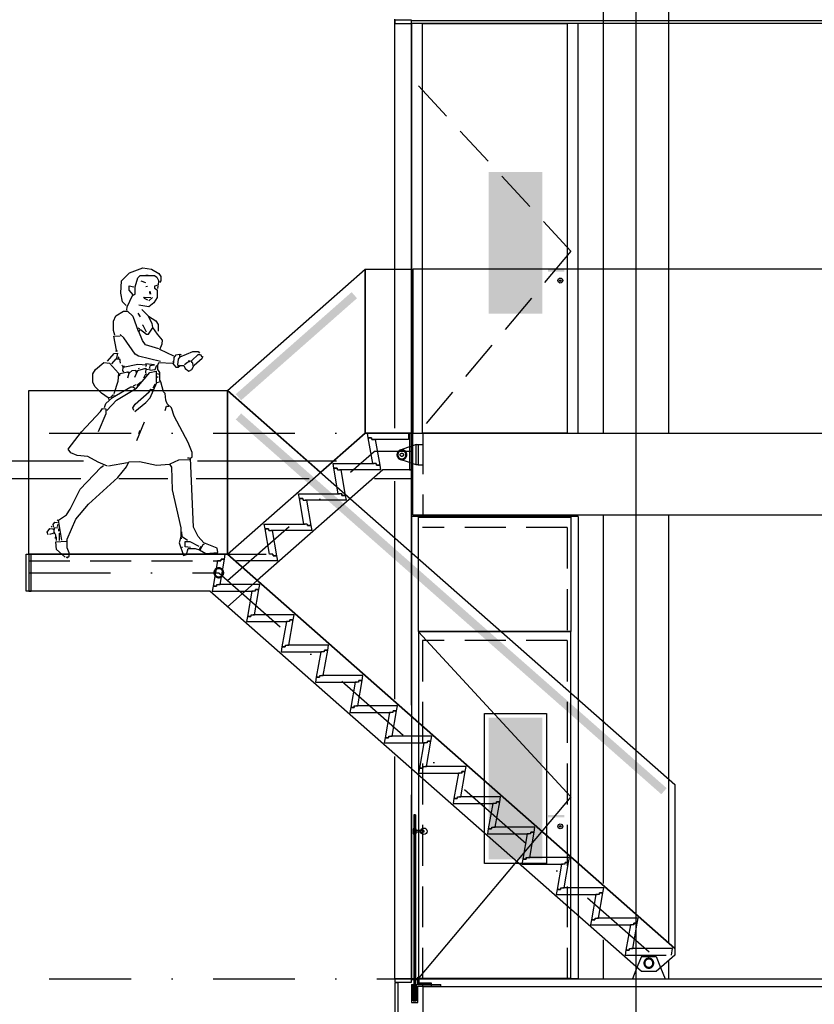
# Model space of a CAD drawing. Extents: x -24509 to 27927, y 98041 to 125706.
# Tile 11 of 19: x -14688 to -9838, y 110171 to 116180. Entities that reach past the tile are written whole.
import ezdxf

# ---------------------------------------------------------------- set-up
doc = ezdxf.new("R2010")
doc.units = 0
doc.header["$LTSCALE"] = 1000
doc.header["$MEASUREMENT"] = 0
doc.linetypes.add('DASHDOT', pattern=[1, 0.5, -0.25, 0, -0.25])
doc.linetypes.add('HIDDEN', pattern=[0.375, 0.25, -0.125])
doc.layers.add('B02', color=7, linetype='CONTINUOUS')
doc.layers.add('B03', color=7, linetype='CONTINUOUS')

# ---------------------------------------------------------------- blocks, each defined once
blk = doc.blocks.new('*M21')
at = {"layer": 'B03', "color": 5, "linetype": 'DASHDOT'}
for p, q in [((-751.16, 765.1), (142.66, 1552.51)), ((370.66, 1552.51), (142.66, 1552.51)), ((-1965, 812.51), (-804.96, 812.51)), ((-804.96, 812.51), (1910.78, -1579.95))]:
    blk.add_line(p, q, dxfattribs=at)
at = {"layer": 'B03', "color": 1, "linetype": 'HIDDEN'}
for p, q in [((-569.62, 765.09), (-751.16, 605.17)), ((1774.68, -1529.99), (1747.82, -1596.32)), ((1774.68, -1529.99), (1865.32, -1529.99)), ((1865.32, -1529.99), (1892.18, -1596.33))]:
    blk.add_line(p, q, dxfattribs=at)
at = {"layer": 'B03', "color": 1, "linetype": 'Continuous'}
for p, q in [((1747.82, -1596.32), (1720, -1665)), ((1892.18, -1596.33), (1920, -1665))]:
    blk.add_line(p, q, dxfattribs=at)
at = {"layer": 'B03', "color": 1, "linetype": 'HIDDEN'}
for points in [[(107.88, 1635.01), (102.66, 1665.01), (352.66, 1665.01), (352.66, 1625.01), (129.92, 1625.01), (128.18, 1635.01)], [(134.56, 1480.01), (107.88, 1635.01), (128.18, 1635.01), (129.92, 1625.01), (150.14, 1625.01), (177.44, 1470.01), (157.14, 1470.01), (155.4, 1480.01)], [(358.66, 1440.01), (370.66, 1440.01), (370.66, 1665.01), (358.66, 1665.01)], [(-102.12, 1450.01), (-107.34, 1480.01), (155.4, 1480.01), (157.14, 1470.01), (177.44, 1470.01), (182.66, 1440.01), (-80.08, 1440.01), (-81.82, 1450.01)], [(-75.44, 1295.01), (-102.12, 1450.01), (-81.82, 1450.01), (-80.08, 1440.01), (-59.86, 1440.01), (-32.56, 1285.01), (-52.86, 1285.01), (-54.6, 1295.01)], [(-312.12, 1265.01), (-317.34, 1295.01), (-54.6, 1295.01), (-52.86, 1285.01), (-32.56, 1285.01), (-27.34, 1255.01), (-290.08, 1255.01), (-291.82, 1265.01)], [(-285.44, 1110.01), (-312.12, 1265.01), (-291.82, 1265.01), (-290.08, 1255.01), (-269.86, 1255.01), (-242.56, 1100.01), (-262.86, 1100.01), (-264.6, 1110.01)], [(-522.12, 1080.01), (-527.34, 1110.01), (-264.6, 1110.01), (-262.86, 1100.01), (-242.56, 1100.01), (-237.34, 1070.01), (-500.08, 1070.01), (-501.82, 1080.01)], [(-495.44, 925.01), (-522.12, 1080.01), (-501.82, 1080.01), (-500.08, 1070.01), (-479.86, 1070.01), (-452.56, 915.01), (-472.86, 915.01), (-474.6, 925.01)], [(-770.22, 895.01), (-765, 925.01), (-1965, 925.01), (-1965, 885.01), (-792.26, 885.01), (-790.52, 895.01)], [(-1965, 700.01), (-1950, 700.01), (-1950, 925.01), (-1965, 925.01)], [(-796.9, 740.01), (-770.22, 895.01), (-790.52, 895.01), (-792.26, 885.01), (-812.48, 885.01), (-839.78, 730.01), (-819.48, 730.01), (-817.74, 740.01)], [(-560.22, 710.01), (-555, 740.01), (-817.74, 740.01), (-819.48, 730.01), (-839.78, 730.01), (-845, 700.01), (-582.26, 700.01), (-580.52, 710.01)], [(-586.9, 555.01), (-560.22, 710.01), (-580.52, 710.01), (-582.26, 700.01), (-602.48, 700.01), (-629.78, 545.01), (-609.48, 545.01), (-607.74, 555.01)], [(-350.22, 525.01), (-345, 555.01), (-607.74, 555.01), (-609.48, 545.01), (-629.78, 545.01), (-635, 515.01), (-372.26, 515.01), (-370.52, 525.01)], [(-376.9, 370.01), (-350.22, 525.01), (-370.52, 525.01), (-372.26, 515.01), (-392.48, 515.01), (-419.78, 360.01), (-399.48, 360.01), (-397.74, 370.01)], [(-140.22, 340.01), (-135, 370.01), (-397.74, 370.01), (-399.48, 360.01), (-419.78, 360.01), (-425, 330.01), (-162.26, 330.01), (-160.52, 340.01)], [(-166.9, 185.01), (-140.22, 340.01), (-160.52, 340.01), (-162.26, 330.01), (-182.48, 330.01), (-209.78, 175.01), (-189.48, 175.01), (-187.74, 185.01)], [(69.78, 155.01), (75, 185.01), (-187.74, 185.01), (-189.48, 175.01), (-209.78, 175.01), (-215, 145.01), (47.74, 145.01), (49.48, 155.01)], [(43.1, 0.01), (69.78, 155.01), (49.48, 155.01), (47.74, 145.01), (27.52, 145.01), (0.22, -9.99), (20.52, -9.99), (22.26, 0.01)], [(279.78, -29.99), (285, 0.01), (22.26, 0.01), (20.52, -9.99), (0.22, -9.99), (-5, -39.99), (257.74, -39.99), (259.48, -29.99)], [(253.1, -184.99), (279.78, -29.99), (259.48, -29.99), (257.74, -39.99), (237.52, -39.99), (210.22, -194.99), (230.52, -194.99), (232.26, -184.99)], [(489.78, -214.99), (495, -184.99), (232.26, -184.99), (230.52, -194.99), (210.22, -194.99), (205, -224.99), (467.74, -224.99), (469.48, -214.99)], [(463.1, -369.99), (489.78, -214.99), (469.48, -214.99), (467.74, -224.99), (447.52, -224.99), (420.22, -379.99), (440.52, -379.99), (442.26, -369.99)], [(699.78, -399.99), (705, -369.99), (442.26, -369.99), (440.52, -379.99), (420.22, -379.99), (415, -409.99), (677.74, -409.99), (679.48, -399.99)], [(673.1, -554.99), (699.78, -399.99), (679.48, -399.99), (677.74, -409.99), (657.52, -409.99), (630.22, -564.99), (650.52, -564.99), (652.26, -554.99)], [(909.78, -584.99), (915, -554.99), (652.26, -554.99), (650.52, -564.99), (630.22, -564.99), (625, -594.99), (887.74, -594.99), (889.48, -584.99)], [(883.1, -739.99), (909.78, -584.99), (889.48, -584.99), (887.74, -594.99), (867.52, -594.99), (840.22, -749.99), (860.52, -749.99), (862.26, -739.99)], [(1119.78, -769.99), (1125, -739.99), (862.26, -739.99), (860.52, -749.99), (840.22, -749.99), (835, -779.99), (1097.74, -779.99), (1099.48, -769.99)], [(1093.1, -924.99), (1119.78, -769.99), (1099.48, -769.99), (1097.74, -779.99), (1077.52, -779.99), (1050.22, -934.99), (1070.52, -934.99), (1072.26, -924.99)], [(1329.78, -954.99), (1335, -924.99), (1072.26, -924.99), (1070.52, -934.99), (1050.22, -934.99), (1045, -964.99), (1307.74, -964.99), (1309.48, -954.99)], [(1303.1, -1109.99), (1329.78, -954.99), (1309.48, -954.99), (1307.74, -964.99), (1287.52, -964.99), (1260.22, -1119.99), (1280.52, -1119.99), (1282.26, -1109.99)], [(1539.78, -1139.99), (1545, -1109.99), (1282.26, -1109.99), (1280.52, -1119.99), (1260.22, -1119.99), (1255, -1149.99), (1517.74, -1149.99), (1519.48, -1139.99)], [(1513.1, -1294.99), (1539.78, -1139.99), (1519.48, -1139.99), (1517.74, -1149.99), (1497.52, -1149.99), (1470.22, -1304.99), (1490.52, -1304.99), (1492.26, -1294.99)], [(1749.78, -1324.99), (1755, -1294.99), (1492.26, -1294.99), (1490.52, -1304.99), (1470.22, -1304.99), (1465, -1334.99), (1727.74, -1334.99), (1729.48, -1324.99)], [(1723.1, -1479.99), (1749.78, -1324.99), (1729.48, -1324.99), (1727.74, -1334.99), (1707.52, -1334.99), (1680.22, -1489.99), (1700.52, -1489.99), (1702.26, -1479.99)], [(1965, -1479.99), (1702.26, -1479.99), (1700.52, -1489.99), (1680.22, -1489.99), (1675, -1519.99), (1958.04, -1519.99)]]:
    blk.add_lwpolyline(points, close=True, dxfattribs=at)
blk.add_lwpolyline([(-765, 925.01), (-474.6, 925.01), (-472.86, 915.01), (-452.56, 915.01), (-447.28, 885.01), (-771.94, 885.01)], dxfattribs=at)
blk.add_lwpolyline([(1820.01, -1539.99, 1), (1820.01, -1599.99, 1), (1820.01, -1539.99), (1820, -1539.99), (1820, -1544.99), (1820.01, -1544.99, -1), (1820.01, -1594.99, -1), (1820.01, -1544.99), (1820, -1544.99), (1820, -1539.99)], format="xyb", dxfattribs=at)
blk = doc.blocks.new('*M22')
at = {"layer": 'B03', "color": 1, "linetype": 'HIDDEN'}
for p, q in [((52.5, 62.01), (15.49, 49.14)), ((5.39, 45.63), (-44.35, 28.34)), ((15.49, 49.14), (5.39, 45.63)), ((5.39, -45.63), (-44.36, -28.33)), ((15.49, -49.14), (5.39, -45.63)), ((52.5, -62.01), (15.49, -49.14))]:
    blk.add_line(p, q, dxfattribs=at)
blk.add_lwpolyline([(52.5, -62.01), (52.5, 62.01), (64.5, 62.01), (64.5, -62.01)], close=True, dxfattribs=at)
blk.add_lwpolyline([(-34.505, 30.005, 1), (-34.505, -29.995, 1), (-34.51, 30), (-34.505, 25.005, -1), (-34.505, -24.995, -1), (-34.51, 25), (-34.51, 30)], format="xyb", dxfattribs=at)
blk.add_circle((-34.51, 0), 10, dxfattribs=at)

msp = doc.modelspace()

# ---------------------------------------------------------------- linework, layer by layer
at = {"layer": 'B02', "color": 5, "linetype": 'Continuous'}
msp.add_line((-10927.5, 122436.3), (-10927.5, 98041), dxfattribs=at)
at = {"layer": 'B02', "color": 5, "linetype": 'DASHDOT'}
for p, q in [((-24509.3, 113657.3), (23948.7, 113657.3)), ((-24509.3, 110327.3), (22990.7, 110327.3))]:
    msp.add_line(p, q, dxfattribs=at)
at = {"layer": 'B03', "color": 1, "linetype": 'Continuous'}
for p, q in [((-11127.5, 117376.9), (-11127.5, 113657.3)), ((-10727.5, 117376.9), (-10727.5, 113657.3)), ((-12397.5, 113686.4), (-12397.5, 116182.3)), ((-12297.5, 111996.4), (-12297.5, 116157.3)), ((-13918.5, 114573.1), (-13947.3, 114583.9)), ((-13904, 114619), (-13917.4, 114619)), ((-13918.5, 114552.5), (-13908.1, 114553.6)), ((-13887, 114504.1), (-13891.1, 114523.7)), ((-13845.3, 114539.1), (-13842.8, 114553.6)), ((-13899.9, 114464.5), (-13877.8, 114484.6)), ((-13892.2, 114504.1), (-13894.8, 114518.5)), ((-13901.5, 114370.2), (-13943.2, 114410.9)), ((-13949.9, 114367.6), (-13965.8, 114388.8)), ((-13954, 114293.5), (-13965.8, 114297.1)), ((-14100.2, 114154.4), (-14100.2, 114158.6)), ((-14080.7, 114113.8), (-14087.4, 114123)), ((-14074, 114093.1), (-14074, 114106)), ((-13701.1, 114132.3), (-13707.8, 114136.4)), ((-14065.2, 114066.9), (-14061.1, 114071)), ((-14061.1, 114064.3), (-14048.2, 114066.9)), ((-13962.7, 114050.9), (-13956.6, 114054)), ((-13913.3, 114044.7), (-13891.1, 114048.4)), ((-13751.1, 114089), (-13751.1, 114093.1)), ((-13724.8, 114066.9), (-13711.9, 114071)), ((-13834.5, 114014.4), (-13847.9, 114018.5)), ((-13842.8, 113996.3), (-13847.9, 114001.5)), ((-13973.5, 113948.9), (-13947.3, 113970.1)), ((-13874.2, 113933.5), (-13860.8, 113957.2)), ((-13973.5, 113612.6), (-13926.2, 113726.5)), ((-13960.2, 113654.9), (-13952.4, 113674.4)), ((-13651.7, 113504), (-13664.5, 113504)), ((-14299.7, 113486.3), (-15107.9, 113486.3)), ((-14146.1, 113458.1), (-14031.2, 113478.2)), ((-12754.7, 113486.3), (-13602.7, 113486.3)), ((-14314.7, 113378.3), (-15107.9, 113378.3)), ((-13784.7, 113378.3), (-14083.7, 113378.3)), ((-12921.7, 113378.3), (-13610.7, 113378.3)), ((-12297.5, 113378.3), (-12521.7, 113378.3)), ((-12397.5, 112033.4), (-12397.5, 113364.4)), ((-12297.5, 113147.3), (-12297.5, 110327.3)), ((-11279.5, 113147.3), (-12297.5, 113147.3)), ((-11279.5, 113147.3), (-11279.5, 110327.3)), ((-11127.5, 113157.3), (-11127.5, 110909.4)), ((-10727.5, 113157.3), (-10727.5, 110549.4)), ((-14493.2, 113082.7), (-14489.1, 113089.4)), ((-14457.6, 113121.9), (-14453.5, 113128.6)), ((-14457.6, 113087.9), (-14453.5, 113102.3)), ((-14503.5, 113039.5), (-14483.9, 113046.1)), ((-14475.7, 113039.5), (-14479.8, 113050.3)), ((-14464.4, 113001.9), (-14462.8, 113024)), ((-14449.9, 113059), (-14449.9, 113072.4)), ((-14444.8, 113001.9), (-14444.8, 113046.1)), ((-13698.5, 113014.7), (-13703.7, 113014.7)), ((-13694.9, 112958.6), (-13698.5, 112958.6)), ((-13589.9, 112949.3), (-13580.6, 112967.9)), ((-14405.1, 112899.4), (-14397.4, 112902.5)), ((-12397.5, 110327.3), (-12397.5, 111683.4)), ((-12297.5, 110327.3), (-12297.5, 111449.4)), ((-12283.5, 111327.3), (-12283.5, 110196.3)), ((-12271.5, 111327.3), (-12283.5, 111327.3)), ((-12271.5, 111327.3), (-12271.5, 110196.3)), ((-12240.9, 111232.3), (-12268.5, 111232.3)), ((-12240.9, 111222.3), (-12268.5, 111222.3)), ((-11127.5, 110564.4), (-11127.5, 110327.3)), ((-10727.5, 110432.4), (-10727.5, 110327.3)), ((-11279.5, 110327.3), (-12297.5, 110327.3)), ((-12252.5, 110327.3), (-1887.5, 110327.3)), ((-12230.5, 110327.3), (-11346.5, 110327.3)), ((-12271.5, 110196.3), (-12283.5, 110196.3))]:
    msp.add_line(p, q, dxfattribs=at)
at = {"layer": 'B03', "color": 7, "linetype": 'Continuous'}
for p, q in [((-1927.5, 116172.3), (-12297.5, 116172.3)), ((-1927.5, 116157.3), (-12297.5, 116157.3)), ((-11346.5, 113657.3), (-12230.5, 113657.3))]:
    msp.add_line(p, q, dxfattribs=at)
at = {"layer": 'B03', "color": 1, "linetype": 'HIDDEN'}
for p, q in [((-12227.5, 113657.3), (-12227.5, 113157.3)), ((-12256.5, 113586.8), (-12227.5, 113586.8)), ((-12256.5, 113462.8), (-12227.5, 113462.8)), ((-11346.5, 113080.3), (-12230.5, 113080.3)), ((-11346.5, 113080.3), (-11346.5, 112447.3)), ((-13473.1, 112834.8), (-13473.1, 112829.8)), ((-13473.1, 112829.8), (-13473.1, 112834.8)), ((-11346.5, 112447.3), (-12230.5, 112447.3)), ((-11346.5, 112391.3), (-12230.5, 112391.3)), ((-12230.5, 112391.3), (-12230.5, 110327.3)), ((-11346.5, 112391.3), (-11346.5, 110327.3)), ((-12271.5, 111232.3), (-12283.5, 111232.3)), ((-12271.5, 111222.3), (-12283.5, 111222.3)), ((-12221.5, 111232.3), (-12240.9, 111232.3)), ((-12221.5, 111222.3), (-12240.9, 111222.3)), ((-12221.5, 111232.3), (-12221.5, 111222.3))]:
    msp.add_line(p, q, dxfattribs=at)
at = {"layer": 'B03', "color": 5, "linetype": 'Continuous'}
msp.add_line((-12277.5, 111327.3), (-12277.5, 110196.3), dxfattribs=at)
at = {"layer": 'B03', "color": 2, "linetype": 'Continuous'}
for p, q in [((-12297.5, 110292.3), (-12287.5, 110292.3)), ((-127.5, 110277.3), (-12227.5, 110277.3)), ((-12227.5, 110277.3), (-12227.5, 109937.3)), ((-12117.5, 110282.3), (-12117.5, 110292.3))]:
    msp.add_line(p, q, dxfattribs=at)
at = {"layer": 'B03', "color": 7, "linetype": 'Continuous'}
for points in [[(-12397.5, 116157.3), (-12297.5, 116157.3), (-12297.5, 116177.3), (-12397.5, 116177.3)], [(-1927.5, 113157.3), (-12289.5, 113157.3), (-12289.5, 113657.3), (-1927.5, 113657.3)], [(-12397.5, 110307.3), (-12297.5, 110307.3), (-12297.5, 110327.3), (-12397.5, 110327.3)], [(-12397.5, 108543.1), (-12377.5, 108543.1), (-12377.5, 110302.3), (-12397.5, 110302.3)]]:
    msp.add_lwpolyline(points, close=True, dxfattribs=at)
at = {"layer": 'B03', "color": 1, "linetype": 'Continuous'}
for points in [[(-11346.5, 113657.3), (-11279.5, 113657.3), (-11279.5, 116157.3), (-12297.5, 116157.3), (-12297.5, 113657.3), (-12230.5, 113657.3)], [(-12230.5, 113657.3), (-12230.5, 116157.3), (-11346.5, 116157.3), (-11346.5, 113657.3)], [(-14039, 114436.1), (-14061.1, 114458.3), (-14071.4, 114510.3), (-14067.8, 114586.5), (-14017.9, 114634.9), (-13937, 114664.8), (-13884.5, 114657.1), (-13838.6, 114630.8), (-13826.8, 114612.3), (-13826.8, 114586.5), (-13834.5, 114575.7)], [(-1927.5, 114657.4), (-12289.5, 114657.2), (-12289.5, 113657.3)], [(-14034.8, 114407.3), (-14032.3, 114427.9), (-13999.8, 114497.4), (-13983.9, 114505.1), (-13983.9, 114549.4), (-13966.9, 114604.6), (-13952.4, 114617.9), (-13865.9, 114617.9), (-13851.5, 114608.7), (-13840.2, 114589.1), (-13842.8, 114560.2), (-13865.9, 114553.6), (-13865.9, 114540.7), (-13848.9, 114531.4), (-13848.9, 114484.6), (-13869, 114451.6), (-13899.9, 114427.9), (-13960.2, 114437.2)], [(-13995.7, 114501), (-14019.4, 114529.9), (-14019.4, 114556.1), (-13991.6, 114549.4)], [(-13905.6, 114468.6), (-13926.2, 114477.9), (-13930.3, 114487.1), (-13887, 114484.6)], [(-14106.9, 114253.8), (-14114.7, 114282.7), (-14114.7, 114339.3), (-14101.8, 114371.8), (-14054.4, 114400.6), (-14031.2, 114402.1), (-13996.7, 114370.2), (-13965.8, 114280.1)], [(-13747, 114125.6), (-13831.9, 114166.3), (-13819, 114201.8), (-13816.5, 114224), (-13847.9, 114260.5), (-13875.2, 114302.2), (-13879.3, 114325.9), (-13892.2, 114348.1), (-13901.5, 114370.2), (-13858.2, 114341.9), (-13842.8, 114319.2), (-13842.8, 114280.1)], [(-13838.6, 114171.4), (-13921, 114195.1), (-13939.6, 114221.4), (-13960.2, 114276.5), (-13949.9, 114289.4), (-13914.3, 114260.5), (-13901.5, 114260.5), (-13877.8, 114297.1)], [(-13913.3, 114273.4), (-13933.9, 114313.1), (-13939.6, 114315.6)], [(-14091.5, 114154.4), (-14097.7, 114162.2), (-14113.6, 114247.6), (-14074, 114250.2)], [(-13829.4, 114093.1), (-13962.7, 114125.6), (-13982.8, 114139), (-14051.8, 114239.4), (-14074, 114257.9)], [(-14401.5, 112895.8), (-14385.5, 112905.1), (-14385.5, 112925.6), (-14399, 112957.1), (-14399, 113009.6), (-14346.4, 113131.1), (-14267.6, 113224.4), (-14088.4, 113386.6), (-14036.4, 113452), (-14023, 113480.8), (-13957.6, 113484.4), (-13853, 113462.3), (-13773.2, 113467.4), (-13761.4, 113449.4), (-13757.8, 113310.4), (-13705.2, 113078.6), (-13705.2, 113024), (-13714.5, 112987.4), (-13688.2, 112910.2), (-13669.7, 112915.4), (-13659.4, 112951.9), (-13617.7, 112951.9), (-13589.9, 112944.2), (-13552.3, 112922), (-13478.6, 112928.2), (-13482.8, 112954.5), (-13563.6, 112987.4), (-13599.1, 113026.6), (-13626.5, 113082.7), (-13646.5, 113504), (-13635.7, 113512.2), (-13635.7, 113538), (-13659.4, 113599.8), (-13744.4, 113760.5), (-13761.4, 113812), (-13787.6, 113835.1), (-13796.9, 113857.3), (-13800.5, 113899.5), (-13809.8, 113909.8), (-13826.8, 113970.1), (-13831.9, 113979.3), (-13831.9, 114027.8), (-13845.3, 114044.7), (-13845.3, 114071), (-13838.6, 114088), (-13756.2, 114082.9), (-13735.1, 114060.2), (-13720.7, 114060.2), (-13707.8, 114069.5), (-13685.7, 114069.5), (-13677.4, 114050.9), (-13655.3, 114035.5), (-13637.3, 114044.7), (-13622.8, 114071), (-13574.4, 114113.8), (-13567.7, 114127.1)], [(-14152.8, 114096.8), (-14111.1, 114142.6), (-14091.5, 114145.7), (-14096.6, 114113.8)], [(-14126.5, 114079.8), (-14100.2, 114110.1), (-14078.1, 114110.1), (-14074, 114083.9)], [(-13747, 114083.9), (-13744.4, 114119.4), (-13734.1, 114134.9), (-13714.5, 114139), (-13711.9, 114127.1)], [(-13722.2, 114074.6), (-13718.1, 114108.6), (-13707.8, 114123), (-13630.6, 114156), (-13599.1, 114156), (-13589.9, 114145.7)], [(-13629, 114066.9), (-13630.6, 114083.9), (-13637.3, 114088), (-13637.3, 114100.9), (-13598.1, 114136.4), (-13583.7, 114136.4), (-13577, 114123)], [(-14148.6, 113873.2), (-14189.3, 113900.5), (-14227.5, 113938.6), (-14241.9, 113964.9), (-14241.9, 114018.5), (-14224.9, 114044.7), (-14174.9, 114088), (-14139.4, 114082.9), (-14084.8, 114022.6), (-14088.4, 113972.6), (-14113.6, 113896.9)], [(-14051.8, 114030.3), (-14058.5, 114035.5), (-14057, 114060.2), (-13966.9, 114077.2), (-13913.3, 114074.6), (-13921, 114061.7)], [(-14028.7, 113994.8), (-14019.4, 114022.6), (-14002.4, 114038.1), (-13978.7, 114040.6), (-13978.7, 114027.8)], [(-13986.4, 113997.4), (-13966.9, 114038.1), (-13917.4, 114054), (-13921, 114022.6)], [(-13894.8, 114054), (-13891.1, 114069.5), (-13864.9, 114073.6), (-13921, 114079.8)], [(-13894.8, 114040.6), (-13862.3, 114044.7), (-13851.5, 114071)], [(-13681.5, 114076.1), (-13664.5, 114090.6), (-13646.5, 114095.7), (-13659.4, 114096.8)], [(-14156.9, 113794.4), (-14097.7, 113857.3), (-13976.1, 113930.9), (-13894.8, 114027.8), (-13855.6, 114035.5), (-13855.6, 113965.9)], [(-14078.1, 114005.6), (-14074, 114021.1), (-14031.2, 114030.3), (-14023, 114025.2), (-14017.9, 114031.4)], [(-13930.3, 113994.8), (-13917.4, 114018.5), (-13908.1, 114014.4)], [(-14169.8, 113813), (-14163.1, 113837.7), (-14121.4, 113874.8), (-14010.1, 113938.6), (-13995.7, 113938.6), (-13986.4, 113930.9)], [(-13991.6, 113794.4), (-13996.7, 113812), (-13982.8, 113834.1), (-13897.3, 113909.8), (-13887, 113925.8), (-13874.2, 113923.2)], [(-13993.1, 113946.4), (-13981.3, 113951.5), (-13982.8, 113953.1)], [(-13986.4, 113789.3), (-13918.5, 113844.4), (-13892.2, 113873.2), (-13851.5, 113965.9), (-13834.5, 113970.1)], [(-14143.5, 113861.4), (-14143.5, 113874.8), (-14128, 113877.4), (-14117.2, 113890.2), (-14109.5, 113887.7)], [(-14152.8, 113455.6), (-14210.1, 113478.9), (-14271.7, 113514.8), (-14337.1, 113519.9), (-14375.2, 113536.9), (-14392.2, 113559.1), (-14310.9, 113665.2), (-14196, 113789.3), (-14182.6, 113807.8), (-14163.1, 113805.3), (-14163.1, 113773.9), (-14208.9, 113665.2)], [(-13799.5, 113796), (-13792.8, 113820.7), (-13777.3, 113822.3)], [(-14431.4, 113004.4), (-14451, 113124.9), (-14402.5, 113158.9), (-14379.4, 113192.9), (-14319.1, 113314.5), (-14193.9, 113446.7), (-14176.1, 113460)], [(-13769.1, 113469), (-13717.1, 113493.7), (-13651.7, 113495.2)], [(-14479.8, 113082.7), (-14483.9, 113098.7), (-14473.1, 113114.1), (-14457.6, 113111.6)], [(-14470.5, 113014.7), (-14468, 113033.3), (-14477.2, 113053.9), (-14475.7, 113078.6), (-14453.5, 113080.1)], [(-14513.8, 113036.9), (-14520.5, 113052.9), (-14503.5, 113075), (-14483.9, 113072.4), (-14483.9, 113067.3)], [(-13663.5, 113001.9), (-13696, 113024), (-13698.5, 113053.9)], [(-14410.8, 112899.4), (-14462.8, 112947.8), (-14466.9, 112993.6), (-14405.1, 112997.8)], [(-13646.5, 112958.6), (-13679, 112962.2), (-13677.4, 112996.2), (-13649.1, 112996.2), (-13594, 112967.9)], [(-13586.3, 112945.2), (-13567.7, 112978.2), (-13560, 112980.8)], [(-12253.5, 112445.3), (-11323.5, 111437.8), (-12253.5, 110330.3)]]:
    msp.add_lwpolyline(points, dxfattribs=at)
at = {"layer": 'B03', "color": 1, "linetype": 'HIDDEN'}
msp.add_lwpolyline([(-12253.5, 115775.3), (-11323.5, 114768.3), (-12253.5, 113660.3)], dxfattribs=at)
at = {"layer": 'B03', "color": 1, "linetype": 'Continuous'}
for points in [[(-13419.3, 113917.3), (-12579.3, 114657.3), (-12579.3, 113657.3), (-12851.8, 113417.3)], [(-12579.3, 114657.3), (-12297.5, 114657.3), (-12297.5, 113657.3), (-12579.3, 113657.3)], [(-14633.2, 112917.3), (-14633.2, 113917.3), (-13419.3, 113917.3), (-13419.3, 112917.3)], [(-13419.3, 113917.3), (-10689.3, 111512.3), (-10689.3, 110512.3), (-13419.3, 112917.3)], [(-13419.3, 112917.3), (-12579.3, 113657.3), (-12297.5, 113657.3), (-12297.5, 113432.3), (-12471.7, 113432.3), (-13237.8, 112757.4)], [(-11323.5, 112447.3), (-12253.5, 112447.3), (-12253.5, 113144.3), (-11323.5, 113144.3)], [(-14648.2, 112917.3), (-13419.3, 112917.3), (-10689.3, 110512.3), (-10689.3, 110472.3), (-10802.8, 110372.3), (-10893.5, 110372.3), (-13527, 112692.3), (-14648.2, 112692.3)], [(-12253.5, 110330.3), (-11323.5, 110330.3), (-11323.5, 112445.3), (-12253.5, 112445.3)], [(-11473.5, 111945.3), (-11473.5, 111031.3), (-11851.5, 111031.3), (-11851.5, 111945.3)], [(-12286.5, 111212.3), (-12283.5, 111212.3), (-12283.5, 111242.3), (-12286.5, 111242.3)], [(-12271.5, 111212.3), (-12268.5, 111212.3), (-12268.5, 111242.3), (-12271.5, 111242.3)], [(-12227.5, 110297.3), (-12177.5, 110297.3), (-12177.5, 110277.3), (-12227.5, 110277.3)]]:
    msp.add_lwpolyline(points, close=True, dxfattribs=at)
at = {"layer": 'B03', "color": 2, "linetype": 'Continuous'}
msp.add_lwpolyline([(-12257.5, 110337.3), (-12252.5, 110337.3), (-12252.5, 110302.3), (-12177.5, 110302.3), (-12177.5, 110297.3), (-12257.5, 110297.3)], close=True, dxfattribs=at)
for points in [[(-12297.5, 110292.3), (-12297.5, 110182.3), (-12257.5, 110182.3), (-12257.5, 110282.3), (-12117.5, 110282.3)], [(-12287.5, 110292.3), (-12287.5, 110192.3), (-12267.5, 110192.3), (-12267.5, 110292.3), (-12117.5, 110292.3)]]:
    msp.add_lwpolyline(points, dxfattribs=at)
at = {"layer": 'B03', "color": 251, "linetype": 'Continuous'}
msp.add_lwpolyline([(-12287.5, 110292.3), (-12283.5, 110292.3), (-12283.5, 110196.3), (-12271.5, 110196.3), (-12271.5, 110292.3), (-12267.5, 110292.3), (-12267.5, 110192.3), (-12287.5, 110192.3)], close=True, dxfattribs=at)
at = {"layer": 'B03', "color": 5, "linetype": 'Continuous'}
for radius in [15, 5]:
    msp.add_circle((-11388.5, 114587.8), radius, dxfattribs=at)
at = {"layer": 'B03', "color": 7, "linetype": 'Continuous'}
msp.add_circle((-12221.5, 111227.3), 20, dxfattribs=at)
at = {"layer": 'B03', "color": 1, "linetype": 'Continuous'}
for radius in [15, 5]:
    msp.add_circle((-11388.5, 111257.3), radius, dxfattribs=at)
at = {"layer": 'B03', "color": 1, "linetype": 'HIDDEN'}
for radius, start, end in [(30, 90, 270), (25, 90, 270), (30, 270, 90), (25, 270, 90)]:
    msp.add_arc((-13473.1, 112804.8), radius, start, end, dxfattribs=at)
at = {"layer": 'B03', "color": 1, "linetype": 'Continuous'}
for points in [[(-11498.5, 115250.3), (-11498.5, 114386.3), (-11826.5, 115250.3), (-11826.5, 114386.3)], [(-13369.3, 113894.7), (-12662.2, 114517.3), (-13336.4, 113857.3), (-12629.3, 114480)], [(-13369.3, 113740.1), (-10771.9, 111453.4), (-13336.7, 113777.1), (-10739.3, 111490.4)], [(-11498.5, 111920.3), (-11498.5, 111056.3), (-11826.5, 111920.3), (-11826.5, 111056.3)], [(-11463.5, 111312.3), (-11363.5, 111312.3), (-11463.5, 111327.3), (-11363.5, 111327.3)], [(-12283.5, 110327.3), (-12297.5, 110327.3), (-12283.5, 110317.3), (-12297.5, 110317.3)], [(-12271.5, 110327.3), (-12257.5, 110327.3), (-12271.5, 110317.3), (-12257.5, 110317.3)]]:
    msp.add_solid(points, dxfattribs=at)
at = {"layer": 'B03', "color": 5, "linetype": 'Continuous'}
msp.add_solid([(-11463.5, 114642.8), (-11363.5, 114642.8), (-11463.5, 114657.8), (-11363.5, 114657.8)], dxfattribs=at)

# ---------------------------------------------------------------- block references
at = {"layer": 'B03', "color": 1, "linetype": 'HIDDEN'}
for name, p in [('*M21', (-12668.2, 111992.3)), ('*M22', (-12321, 113524.8))]:
    msp.add_blockref(name, p, dxfattribs=at)

doc.saveas('drawing.dxf')
